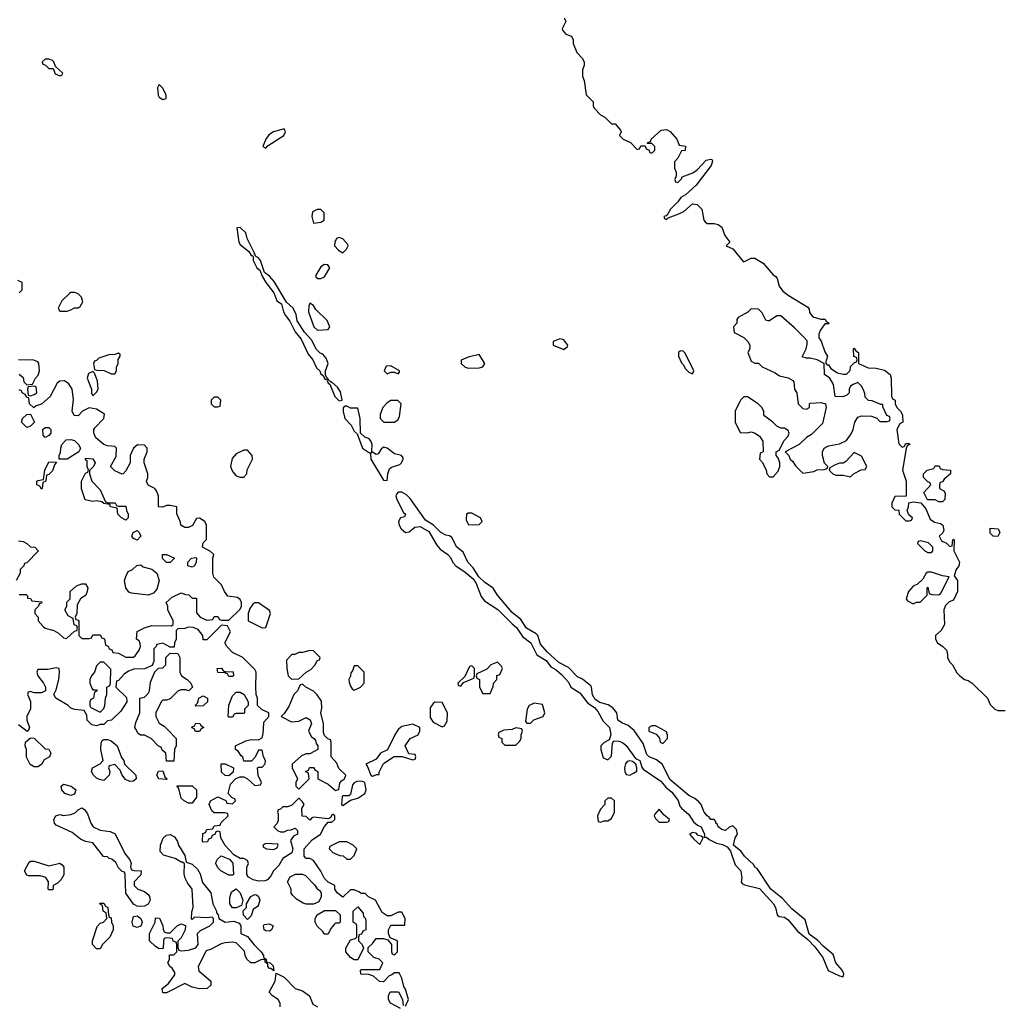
# Model space of a CAD drawing. Header units: inches. Extents: x 2792272 to 2951639, y 860504 to 1033803.
# Tile 36 of 209: x 2801912 to 2807261, y 1018504 to 1023860. Entities that reach past the tile are written whole.
import ezdxf

# ---------------------------------------------------------------- set-up
doc = ezdxf.new("R2010")
doc.units = ezdxf.units.IN
doc.header["$MEASUREMENT"] = 0
doc.layers.add('C8001', color=7, linetype='Continuous')
doc.layers.add('C8002', color=7, linetype='Continuous')

msp = doc.modelspace()

# ---------------------------------------------------------------- linework, layer by layer
at = {"layer": 'C8001', "color": 4, "elevation": 16}
for points in [[(2801962.4, 1020000), (2801962, 1019998), (2801952, 1019988), (2801936.5, 1020000)], [(2802713.3, 1020000), (2802762, 1019950), (2802762, 1019910), (2802754, 1019890), (2802750, 1019826), (2802710, 1019826), (2802706, 1019870), (2802687.3, 1019887.3), (2802682, 1019902), (2802667.3, 1019907.3), (2802626, 1019950), (2802590, 1019968), (2802568, 1019968), (2802556.4, 1019976.4), (2802543.5, 1020000)], [(2802896.9, 1020000), (2802890, 1019988), (2802868.4, 1019988.4), (2802862.9, 1020000)], [(2804010, 1018494), (2804026, 1018530), (2804010, 1018586), (2804000.4, 1018600.4), (2803990, 1018646), (2803975.3, 1018675.3), (2803950, 1018675.3), (2803936, 1018664), (2803921, 1018659), (2803890, 1018626), (2803868.4, 1018628.4), (2803836.4, 1018656.4), (2803810, 1018666), (2803767.3, 1018667.3), (2803766, 1018690), (2803770, 1018694), (2803870, 1018694), (2803878, 1018710), (2803886, 1018730), (2803866, 1018750), (2803838, 1018758), (2803806, 1018790), (2803807.3, 1018812.7), (2803830, 1018834), (2803850, 1018862), (2803890, 1018862), (2803914, 1018854), (2803934, 1018830), (2803934, 1018790), (2803938, 1018778), (2803950, 1018774), (2803966, 1018790), (2803966, 1018850), (2803926, 1018866), (2803918, 1018890), (2803918, 1018910), (2803930, 1018934), (2804006, 1018934), (2804008, 1018970), (2803990, 1019006), (2803970, 1019006), (2803930, 1018986), (2803910, 1018986), (2803883.1, 1019003.1), (2803846, 1019070), (2803808.4, 1019088.4), (2803790, 1019106), (2803770, 1019106), (2803756.4, 1019116.4), (2803730, 1019126), (2803710, 1019126), (2803670, 1019086), (2803638, 1019110), (2803626, 1019130), (2803626, 1019150), (2803588.7, 1019168.7), (2803569, 1019189), (2803550, 1019228), (2803510, 1019286), (2803490, 1019298), (2803470, 1019298), (2803458, 1019310), (2803458, 1019350), (2803502, 1019398), (2803548, 1019430), (2803569.1, 1019470.9), (2803590, 1019494), (2803610, 1019494), (2803626, 1019510), (2803626, 1019530), (2803616.4, 1019536.4), (2803610, 1019534), (2803602, 1019518), (2803586.8, 1019513.2), (2803510, 1019522), (2803501, 1019519), (2803490, 1019506), (2803470, 1019526), (2803447.3, 1019527.3), (2803446, 1019570), (2803458, 1019590), (2803450, 1019606), (2803430, 1019626), (2803392.7, 1019587.3), (2803370, 1019578), (2803342, 1019578), (2803330, 1019566), (2803318, 1019562), (2803314, 1019550), (2803318, 1019538), (2803316.9, 1019503.1), (2803310, 1019486), (2803294, 1019470), (2803314, 1019450), (2803330, 1019442), (2803350, 1019442), (2803368.4, 1019451.6), (2803387.3, 1019452.7), (2803410, 1019462), (2803422, 1019450), (2803422, 1019430), (2803401, 1019419), (2803384.7, 1019395.3), (2803398, 1019350), (2803392.5, 1019327.5), (2803343.4, 1019296.6), (2803321.1, 1019258.9), (2803291.3, 1019230), (2803278, 1019202), (2803259.1, 1019180.9), (2803244.9, 1019175.1), (2803210, 1019173.6), (2803181.6, 1019181.6), (2803156.5, 1019196.5), (2803148, 1019210), (2803148, 1019250), (2803155.3, 1019270), (2803150, 1019286), (2803130, 1019298), (2803110, 1019298), (2803076.4, 1019316.4), (2803028.4, 1019368.4), (2803006, 1019410), (2803002, 1019442), (2802990, 1019446), (2802978, 1019442), (2802972.7, 1019427.3), (2802958, 1019422), (2802952.7, 1019407.3), (2802938, 1019402), (2802932.7, 1019387.3), (2802910, 1019386), (2802906, 1019390), (2802907.3, 1019432.7), (2802922, 1019438), (2802930, 1019454), (2802962, 1019458), (2802970, 1019474), (2803002, 1019478), (2803007.3, 1019492.7), (2803046, 1019530), (2803042, 1019542), (2803030, 1019546), (2802970, 1019546), (2802956.4, 1019556.4), (2802942, 1019590), (2802948.9, 1019611.1), (2802990, 1019632), (2803032.7, 1019612.7), (2803038, 1019598), (2803070, 1019594), (2803086, 1019610), (2803082, 1019622), (2803067.3, 1019627.3), (2803046, 1019650), (2803058, 1019702), (2803087.3, 1019732.7), (2803110, 1019742), (2803130, 1019742), (2803151.1, 1019731.1), (2803190, 1019694), (2803222, 1019698), (2803226, 1019710), (2803208.4, 1019748.4), (2803206, 1019790), (2803210, 1019794), (2803230, 1019794), (2803247.3, 1019812.7), (2803248, 1019830), (2803238, 1019850), (2803230, 1019886), (2803210, 1019886), (2803191.6, 1019848.4), (2803172.7, 1019827.3), (2803130, 1019826), (2803126, 1019850), (2803116.4, 1019856.4), (2803100.4, 1019880.4), (2803086, 1019890), (2803086, 1019910), (2803142, 1019938), (2803170, 1019944.7), (2803210, 1019942), (2803230, 1019954), (2803236.4, 1019976.4), (2803237.9, 1020000)], [(2803486, 1020000), (2803482, 1019990), (2803499.6, 1019959.6), (2803514, 1019950), (2803519.6, 1019939.6), (2803523.6, 1019923.6), (2803534, 1019910), (2803534, 1019890), (2803490, 1019866), (2803470, 1019866), (2803443.6, 1019856.4), (2803394, 1019810), (2803394, 1019790), (2803422, 1019730), (2803414, 1019710), (2803414, 1019690), (2803430, 1019674), (2803486, 1019730), (2803482, 1019762), (2803466, 1019770), (2803482, 1019778), (2803488.4, 1019791.6), (2803510, 1019792), (2803518, 1019778), (2803534, 1019770), (2803534, 1019730), (2803590, 1019702), (2803630, 1019667.3), (2803648, 1019672), (2803653.6, 1019706.4), (2803661.2, 1019718.8), (2803678, 1019730), (2803686, 1019750), (2803647.3, 1019787.3), (2803636.4, 1019816.4), (2803606, 1019850), (2803606, 1019930), (2803602, 1019942), (2803587.3, 1019947.3), (2803570, 1019966), (2803563.1, 1019983.1), (2803563.5, 1020000)], [(2803972.3, 1020000), (2803970, 1019998), (2803951.3, 1019970), (2803912, 1019888), (2803874, 1019870), (2803850, 1019838), (2803794, 1019810), (2803802, 1019802), (2803822, 1019750), (2803830, 1019744.7), (2803854, 1019754), (2803866, 1019754), (2803866, 1019766), (2803890, 1019814), (2803948, 1019852), (2803992, 1019852), (2804050, 1019834), (2804062, 1019838), (2804066, 1019850), (2804062, 1019862), (2804027.3, 1019867.3), (2804008.7, 1019910), (2804035.3, 1019950), (2804078, 1019970), (2804088.7, 1019990), (2804088.3, 1020000)], [(2804594, 1020000), (2804590, 1019998), (2804545.4, 1019994.6), (2804518, 1019982), (2804514, 1019970), (2804518, 1019958), (2804534, 1019950), (2804534, 1019930), (2804550, 1019914), (2804610, 1019914), (2804630, 1019934), (2804638, 1019950), (2804638, 1019970), (2804646, 1019990), (2804642.7, 1020000)], [(2805120.9, 1020000), (2805126, 1019970), (2805118, 1019942), (2805090, 1019928), (2805072, 1019910), (2805072, 1019890), (2805085.4, 1019845.4), (2805110, 1019834), (2805130, 1019854), (2805135.3, 1019924.7), (2805143.1, 1019936.9), (2805170, 1019936.3), (2805190, 1019928), (2805210, 1019912.7), (2805261.4, 1019841.4), (2805284.7, 1019830), (2805294.4, 1019794.4), (2805302.8, 1019782.8), (2805398.7, 1019718.7), (2805424.9, 1019684.9), (2805458.6, 1019658.6), (2805492.3, 1019612.3), (2805501.6, 1019581.6), (2805510.4, 1019570.4), (2805550, 1019537.3), (2805576.4, 1019496.4), (2805598.5, 1019478.5), (2805617.3, 1019470), (2805636, 1019430), (2805634, 1019414), (2805646, 1019414), (2805660.7, 1019400.7), (2805700.3, 1019380.3), (2805733.4, 1019373.4), (2805759.9, 1019359.9), (2805776.3, 1019336.3), (2805802, 1019262), (2805832.7, 1019230), (2805839.1, 1019190), (2805836, 1019170), (2805841.4, 1019161.4), (2805853.4, 1019153.4), (2805934.4, 1019134.4), (2806010.3, 1019050.3), (2806021.3, 1019030), (2806030.6, 1018990.6), (2806042.5, 1018982.5), (2806070, 1018977.3), (2806090, 1018964), (2806142, 1018902), (2806197.3, 1018857.3), (2806236.5, 1018816.5), (2806278.6, 1018758.6), (2806308.8, 1018688.8), (2806370, 1018658.8), (2806390, 1018654), (2806394, 1018670), (2806385.2, 1018690), (2806349.7, 1018729.7), (2806335.6, 1018775.6), (2806280.5, 1018820.5), (2806251.4, 1018851.4), (2806205.1, 1018885.1), (2806183.7, 1018963.7), (2806110, 1019024), (2806059.4, 1019079.4), (2805996, 1019130), (2805922, 1019242), (2805910, 1019249.2), (2805903.2, 1019263.2), (2805853.2, 1019310), (2805834.5, 1019334.5), (2805794, 1019370), (2805802, 1019410), (2805815.3, 1019430), (2805810, 1019455.3), (2805790, 1019475.3), (2805770, 1019468), (2805750, 1019449), (2805730, 1019455.3), (2805710, 1019469), (2805704.7, 1019484.7), (2805698, 1019490), (2805698, 1019498), (2805688.7, 1019508.7), (2805670, 1019509.2), (2805662, 1019522), (2805649.6, 1019529.6), (2805634, 1019550), (2805618, 1019590), (2805605.2, 1019605.2), (2805582.7, 1019622.7), (2805550, 1019639), (2805447.2, 1019727.2), (2805407.6, 1019807.6), (2805374.2, 1019834.2), (2805335.3, 1019850), (2805322, 1019862), (2805302.7, 1019922.7), (2805252.7, 1019992.7), (2805244.4, 1020000)], [(2805334, 1020000), (2805334, 1019990), (2805372.7, 1019972.7), (2805391.6, 1019951.6), (2805394, 1019930), (2805410, 1019922), (2805434, 1019950), (2805435.3, 1019970), (2805430, 1019986), (2805403.8, 1020000)], [(2803328, 1018490), (2803328, 1018510), (2803318, 1018530), (2803286, 1018550), (2803268.7, 1018570), (2803302, 1018630), (2803306, 1018674), (2803350, 1018651.3), (2803410.7, 1018590.7), (2803450, 1018578), (2803487.3, 1018550), (2803505.2, 1018505.2), (2803531.3, 1018490)], [(2803982, 1018482), (2803928, 1018510), (2803918, 1018530), (2803918, 1018550), (2803927.3, 1018572.7), (2803972.7, 1018572.7), (2803994, 1018530), (2803998, 1018498)]]:
    msp.add_lwpolyline(points, dxfattribs=at)
for points in [[(2801990, 1019795.3), (2801968.9, 1019808.9), (2801948.4, 1019848.4), (2801948.7, 1019890), (2801942, 1019910), (2801944, 1019930), (2801970, 1019954), (2801990, 1019951.3), (2802050, 1019894), (2802070, 1019892), (2802082, 1019870), (2802074, 1019850), (2802045.4, 1019834.6), (2802030, 1019808), (2802010, 1019795.3)], [(2802510, 1019716), (2802486.6, 1019726.6), (2802468.7, 1019750), (2802458, 1019778), (2802430, 1019808), (2802398, 1019802), (2802394, 1019790), (2802402, 1019770), (2802398, 1019750), (2802370, 1019722), (2802346, 1019726), (2802330, 1019734), (2802314, 1019750), (2802302, 1019770), (2802308.7, 1019790), (2802348.7, 1019811.3), (2802366, 1019830), (2802354, 1019890), (2802354.6, 1019925.4), (2802361.2, 1019938.8), (2802370, 1019944.7), (2802390, 1019944.7), (2802410, 1019938), (2802442, 1019910), (2802466, 1019846), (2802478, 1019830), (2802482, 1019810), (2802542.8, 1019750), (2802546, 1019730), (2802530, 1019717.2)], [(2803050, 1019746), (2803028.4, 1019748.4), (2803010, 1019766), (2803007.3, 1019812.7), (2803030, 1019812), (2803074, 1019790), (2803072.7, 1019767.3)], [(2805230, 1019829), (2805216, 1019824), (2805207.1, 1019812.9), (2805201, 1019790), (2805202, 1019770), (2805210, 1019754), (2805230, 1019751.3), (2805250, 1019761), (2805268.4, 1019771.6), (2805268.7, 1019790), (2805262, 1019810), (2805244.7, 1019824.7)], [(2802710, 1019726), (2802668, 1019730), (2802658, 1019750), (2802667.3, 1019772.7), (2802690, 1019774), (2802702, 1019742), (2802714, 1019730)], [(2802190, 1019639), (2802158, 1019650), (2802142, 1019670), (2802138, 1019690), (2802150, 1019702), (2802192, 1019690), (2802218, 1019670), (2802210, 1019648)], [(2802830, 1019598), (2802806, 1019610), (2802790, 1019626), (2802778, 1019678), (2802767.3, 1019692.7), (2802850, 1019692), (2802874, 1019670), (2802874, 1019630), (2802850, 1019598)], [(2803770, 1019717.2), (2803744.9, 1019715.1), (2803730, 1019708.7), (2803721.4, 1019698.6), (2803710, 1019646), (2803702, 1019638), (2803670, 1019638), (2803666.4, 1019633.6), (2803662, 1019590), (2803670, 1019584.7), (2803710, 1019614), (2803750, 1019624.7), (2803789, 1019651), (2803795.3, 1019670), (2803788, 1019710)], [(2805130, 1019626), (2805110, 1019626), (2805094, 1019610), (2805094, 1019590), (2805070, 1019566), (2805054, 1019530), (2805058, 1019498), (2805070, 1019494), (2805090, 1019502), (2805110, 1019502), (2805130, 1019514), (2805146, 1019550), (2805146, 1019610)], [(2802570, 1019035.3), (2802550, 1019038), (2802530, 1019048), (2802488.4, 1019108.4), (2802486, 1019210), (2802482, 1019222), (2802470, 1019226), (2802450, 1019246), (2802434.6, 1019274.6), (2802413.6, 1019293.6), (2802398, 1019298), (2802390, 1019306), (2802367.3, 1019307.3), (2802310, 1019382), (2802269.3, 1019389.3), (2802243.2, 1019403.2), (2802198, 1019438), (2802110, 1019478), (2802102, 1019490), (2802098, 1019510), (2802108, 1019530), (2802130, 1019536), (2802150, 1019531), (2802190, 1019536), (2802213.6, 1019546.4), (2802230, 1019562), (2802250, 1019572), (2802263.6, 1019563.6), (2802279.8, 1019539.8), (2802298, 1019490), (2802312, 1019470), (2802350, 1019451.3), (2802403.6, 1019443.6), (2802431.1, 1019431.1), (2802483.6, 1019323.6), (2802511.3, 1019290), (2802518, 1019270), (2802514, 1019254), (2802518, 1019238), (2802532.7, 1019232.7), (2802572, 1019230), (2802570.9, 1019209.1), (2802534, 1019170), (2802534, 1019150), (2802554, 1019130), (2802590, 1019118), (2802610, 1019102), (2802618, 1019090), (2802622, 1019070), (2802610, 1019048), (2802590, 1019038)], [(2805390, 1019566), (2805363.6, 1019536.4), (2805362, 1019530), (2805370, 1019514), (2805390, 1019494), (2805430, 1019494), (2805442, 1019498), (2805446, 1019510), (2805415.3, 1019535.3)], [(2803030, 1018951.3), (2803076, 1018956), (2803104.7, 1018944.7), (2803114, 1018930), (2803114, 1018890), (2803150, 1018872), (2803186.8, 1018826.8), (2803224.7, 1018790), (2803238, 1018770), (2803238, 1018758), (2803252, 1018750), (2803254, 1018734), (2803274, 1018730), (2803290, 1018714), (2803294, 1018686), (2803278, 1018698), (2803270, 1018698), (2803262, 1018710), (2803262, 1018722), (2803246, 1018734), (2803246, 1018746), (2803227.3, 1018747.3), (2803190, 1018729), (2803168, 1018730), (2803148, 1018750), (2803138, 1018770), (2803133.6, 1018793.6), (2803090, 1018838), (2803070, 1018842), (2803030, 1018839), (2803007.1, 1018832.9), (2802950, 1018802), (2802926, 1018794), (2802882, 1018710), (2802885.4, 1018685.4), (2802951, 1018630), (2802951, 1018609), (2802932, 1018590), (2802890, 1018588.7), (2802850, 1018598), (2802810, 1018618), (2802710, 1018566), (2802690, 1018566), (2802686, 1018590), (2802722, 1018618), (2802756.4, 1018663.6), (2802756.4, 1018676.4), (2802740.4, 1018700.4), (2802728, 1018710), (2802718, 1018730), (2802726, 1018750), (2802727.3, 1018772.7), (2802750, 1018774), (2802766, 1018790), (2802766, 1018830), (2802762, 1018842), (2802747.3, 1018847.3), (2802742, 1018862), (2802710, 1018866), (2802698, 1018862), (2802694, 1018850), (2802692.7, 1018807.3), (2802670, 1018806), (2802650, 1018818), (2802618, 1018850), (2802618, 1018890), (2802648, 1018950), (2802650, 1018974), (2802672.7, 1018972.7), (2802691.1, 1018931.1), (2802692, 1018912), (2802698, 1018898), (2802712.7, 1018892.7), (2802730, 1018892), (2802768, 1018930), (2802790, 1018942), (2802812.7, 1018932.7), (2802812, 1018910), (2802790, 1018866), (2802772.7, 1018847.3), (2802772.7, 1018812.7), (2802778, 1018798), (2802790, 1018794), (2802830, 1018798), (2802870, 1018812), (2802882, 1018830), (2802878, 1018890), (2802894.6, 1018905.4), (2802946, 1018930), (2802966, 1018950), (2802966, 1018970), (2802958, 1018978), (2802930, 1018974), (2802862, 1018978), (2802850, 1018966), (2802846, 1018970), (2802847.3, 1019007.3), (2802855.3, 1019030), (2802849.2, 1019130), (2802824.2, 1019164.2), (2802811.8, 1019190), (2802806.8, 1019213.2), (2802808, 1019268), (2802798, 1019278), (2802790, 1019278), (2802756.5, 1019296.5), (2802694.6, 1019314.6), (2802675.3, 1019335.3), (2802677.2, 1019370), (2802691.9, 1019408.1), (2802710, 1019424), (2802730, 1019427.3), (2802754.6, 1019414.6), (2802770.8, 1019390), (2802776, 1019370), (2802810, 1019314), (2802818, 1019278), (2802850, 1019266), (2802878.7, 1019238.7), (2802894.2, 1019214.2), (2802906.2, 1019166.2), (2802952, 1019110), (2802962, 1019050), (2802982, 1019010), (2802982, 1019002), (2802992, 1018990), (2802994, 1018970)], [(2805570, 1019438), (2805554, 1019430), (2805579.6, 1019399.6), (2805610, 1019374), (2805628, 1019410), (2805618, 1019418), (2805602, 1019422), (2805590, 1019435.3)], [(2803250, 1019378), (2803234, 1019370), (2803238, 1019358), (2803254, 1019350), (2803290, 1019346), (2803310, 1019354), (2803318, 1019370), (2803315.3, 1019375.3)], [(2803690, 1019388), (2803650, 1019388), (2803598, 1019362), (2803594, 1019350), (2803614, 1019330), (2803652.7, 1019312.7), (2803671.6, 1019311.6), (2803690, 1019294), (2803710, 1019294), (2803730, 1019314), (2803746, 1019350), (2803726, 1019370)], [(2803050, 1019206), (2803006, 1019230), (2802990, 1019246), (2802978, 1019270), (2802980.4, 1019279.6), (2802987.3, 1019292.7), (2803008.4, 1019311.6), (2803052.7, 1019292.7), (2803071.6, 1019271.6), (2803074, 1019210), (2803070, 1019206)], [(2802070, 1019258), (2802130, 1019272), (2802143.6, 1019263.6), (2802151.3, 1019250), (2802151.1, 1019208.9), (2802136.9, 1019183.1), (2802116.9, 1019163.1), (2802094, 1019150), (2802094, 1019130), (2802090, 1019126), (2802070, 1019126), (2802066, 1019130), (2802068, 1019170), (2802053.6, 1019193.6), (2802023.1, 1019203.1), (2801962, 1019202), (2801950, 1019206), (2801938, 1019230), (2801963.1, 1019276.9), (2801970, 1019282), (2801990, 1019282)], [(2803470, 1019048), (2803453.6, 1019053.6), (2803416.4, 1019076.4), (2803396.4, 1019096.4), (2803388.4, 1019108.4), (2803388, 1019130), (2803368, 1019170), (2803383.1, 1019196.9), (2803411.6, 1019211.6), (2803450, 1019212), (2803465.4, 1019205.4), (2803514.8, 1019154.8), (2803530, 1019132), (2803543.6, 1019123.6), (2803552, 1019110), (2803551.6, 1019088.4), (2803538, 1019062), (2803510, 1019048)], [(2803090, 1019029), (2803069.2, 1019029.2), (2803054, 1019050), (2803054.6, 1019085.4), (2803064, 1019116), (2803090, 1019132), (2803110.7, 1019110.7), (2803124.7, 1019070), (2803118, 1019042)], [(2803150, 1018966), (2803128.4, 1018988.4), (2803128, 1019012), (2803146, 1019030), (2803146, 1019050), (2803168.7, 1019090), (2803190, 1019101), (2803198.8, 1019098.8), (2803211, 1019091), (2803218, 1019070), (2803210, 1019046), (2803204.7, 1019035.3), (2803181, 1019019), (2803170, 1018986)], [(2802330, 1018806), (2802308.7, 1018830), (2802308.7, 1018850), (2802332.9, 1018927.1), (2802350, 1018944.7), (2802368.4, 1018951.6), (2802386, 1018970), (2802382, 1019002), (2802366, 1019010), (2802362, 1019042), (2802346, 1019050), (2802350, 1019054), (2802370, 1019054), (2802378, 1019038), (2802392, 1019030), (2802394, 1018990), (2802398, 1018978), (2802410, 1018974), (2802412, 1018950), (2802421, 1018930), (2802421, 1018910), (2802402.8, 1018870), (2802362, 1018830), (2802350, 1018806)], [(2803730, 1018746), (2803710, 1018758), (2803686, 1018790), (2803686, 1018810), (2803710, 1018854), (2803738, 1018862), (2803746, 1018870), (2803746, 1018930), (2803742, 1018942), (2803726, 1018950), (2803726, 1019010), (2803750, 1019034), (2803779.6, 1018999.6), (2803782, 1018982), (2803792, 1018970), (2803794, 1018950), (2803794, 1018910), (2803778, 1018902), (2803770, 1018886), (2803758, 1018882), (2803754, 1018870), (2803754, 1018850), (2803774, 1018830), (2803782, 1018810), (2803750, 1018746)], [(2802550, 1018922), (2802529.2, 1018929.2), (2802524, 1018950), (2802530, 1018982), (2802550, 1018984.7), (2802570.9, 1018970.9), (2802578, 1018950), (2802570, 1018928.7)], [(2803570, 1018886), (2803560.4, 1018900.4), (2803528.9, 1018928.9), (2803518, 1018950), (2803518, 1018970), (2803528.9, 1018991.1), (2803570, 1019014), (2803630, 1019014), (2803654, 1018990), (2803654, 1018950), (2803650, 1018946), (2803630, 1018946), (2803622, 1018938), (2803603.6, 1018916.4), (2803590, 1018886)], [(2803270, 1018902), (2803250, 1018904), (2803242, 1018910), (2803238, 1018930), (2803242, 1018938), (2803270, 1018942), (2803291, 1018931), (2803282, 1018910)]]:
    msp.add_lwpolyline(points, close=True, dxfattribs=at)
at = {"layer": 'C8002', "color": 4, "elevation": 16}
for points in [[(2804872, 1023870), (2804882, 1023850), (2804862, 1023810), (2804863.6, 1023803.6), (2804882, 1023782), (2804912, 1023770), (2804922, 1023750), (2804922, 1023730), (2804941, 1023681), (2804971.1, 1023651.1), (2804982, 1023630), (2804982, 1023610), (2804972.7, 1023587.3), (2804972.7, 1023552.7), (2804982, 1023530), (2804992, 1023452), (2805030, 1023414), (2805031.3, 1023390), (2805036.9, 1023376.9), (2805070, 1023342), (2805094, 1023330), (2805130, 1023294), (2805150, 1023294), (2805179.6, 1023259.6), (2805182, 1023250), (2805174, 1023230), (2805194, 1023210), (2805232.7, 1023192.7), (2805270, 1023154), (2805282, 1023158), (2805290, 1023174), (2805314, 1023174), (2805318, 1023158), (2805332.7, 1023152.7), (2805338, 1023138), (2805350, 1023134), (2805366, 1023150), (2805366, 1023170), (2805350, 1023186), (2805326, 1023186), (2805327.3, 1023192.7), (2805342, 1023198), (2805346, 1023210), (2805400.4, 1023259.6), (2805430, 1023262), (2805450, 1023252), (2805484.7, 1023210), (2805498, 1023178), (2805532, 1023172), (2805530, 1023148), (2805510, 1023146), (2805490, 1023106), (2805472.7, 1023087.3), (2805472.7, 1023052.7), (2805482, 1023030), (2805482, 1023010), (2805474, 1022990), (2805478, 1022978), (2805490, 1022974), (2805510, 1022994), (2805514.6, 1023005.4), (2805573, 1023027), (2805596.1, 1023043.9), (2805644.9, 1023095.1), (2805670, 1023100.7), (2805677.1, 1023097.1), (2805679.1, 1023090), (2805672.5, 1023067.5), (2805590, 1022959.3), (2805532.8, 1022907.2), (2805506.6, 1022893.4), (2805490.4, 1022869.6), (2805450.8, 1022830), (2805436.9, 1022803.1), (2805426.8, 1022793.2), (2805414, 1022790), (2805418, 1022778), (2805430, 1022774), (2805438, 1022782), (2805496.5, 1022803.5), (2805522.7, 1022817.3), (2805570, 1022858), (2805595.3, 1022855.3), (2805622, 1022830), (2805632, 1022770), (2805639.6, 1022759.6), (2805650, 1022752), (2805688.4, 1022751.6), (2805710, 1022746), (2805730.7, 1022730.7), (2805746.4, 1022686.4), (2805774, 1022650), (2805754, 1022630), (2805790, 1022614), (2805845.4, 1022545.4), (2805850, 1022542), (2805890, 1022562), (2805910, 1022562), (2805955.3, 1022535.3), (2806010, 1022472), (2806023.6, 1022463.6), (2806031.3, 1022451.3), (2806041, 1022410), (2806062.5, 1022382.5), (2806090, 1022361), (2806196.9, 1022296.9), (2806204.7, 1022284.7), (2806207.1, 1022267.1), (2806224, 1022244), (2806268.4, 1022231.6), (2806291.1, 1022231.1), (2806298, 1022218), (2806314, 1022210), (2806310, 1022206), (2806290, 1022206), (2806264.7, 1022170), (2806258, 1022150), (2806258, 1022130), (2806271, 1022111), (2806290, 1022054), (2806304.7, 1022030), (2806294, 1021994), (2806302, 1021982), (2806310, 1021982), (2806323.5, 1021963.5), (2806359.8, 1021939.8), (2806390, 1021931.3), (2806408, 1021932), (2806428, 1021952), (2806430, 1021974), (2806450, 1021994), (2806462, 1021998), (2806466, 1022010), (2806462, 1022022), (2806448.4, 1022028.4), (2806446, 1022070), (2806450, 1022074), (2806458, 1022058), (2806474, 1022050), (2806474, 1021990), (2806525.4, 1021965.4), (2806570, 1021964.7), (2806613.7, 1021953.7), (2806644.7, 1021930), (2806651, 1021910), (2806652.7, 1021812.7), (2806658, 1021798), (2806672, 1021790), (2806672, 1021770), (2806682, 1021750), (2806702, 1021730), (2806712, 1021710), (2806714, 1021670), (2806698, 1021662), (2806682, 1021630), (2806692.7, 1021552.7), (2806710, 1021534), (2806722, 1021538), (2806730, 1021554), (2806750, 1021554), (2806752, 1021550), (2806738, 1021542), (2806732.7, 1021527.3), (2806712, 1021410), (2806732, 1021350), (2806732, 1021268), (2806670, 1021266), (2806654, 1021230), (2806654, 1021210), (2806670, 1021194), (2806692.7, 1021192.7), (2806694, 1021170), (2806730, 1021134), (2806750, 1021134), (2806762, 1021138), (2806766, 1021150), (2806747.3, 1021167.3), (2806738, 1021190), (2806746, 1021210), (2806747.3, 1021232.7), (2806770, 1021238), (2806811.6, 1021231.6), (2806838.8, 1021198.8), (2806863.5, 1021143.5), (2806886.8, 1021126.8), (2806918.8, 1021118.8), (2806932, 1021110), (2806936.9, 1021083.1), (2806931.3, 1021068.7), (2806912, 1021050), (2806925.4, 1021025.4), (2806952, 1021012), (2806970, 1020994), (2806982, 1020998), (2806986, 1021030), (2806990, 1021034), (2806994, 1021030), (2806992, 1020970), (2807022, 1020910), (2807018, 1020890), (2807004.7, 1020870), (2806994, 1020834), (2807011.3, 1020808.7), (2807011.3, 1020750), (2806990, 1020702), (2806966, 1020694), (2806946.8, 1020673.2), (2806938, 1020650), (2806940.7, 1020570), (2806922, 1020538), (2806892, 1020510), (2806892, 1020490), (2806902, 1020470), (2806931.1, 1020451.1), (2806951.3, 1020430), (2806958, 1020410), (2806958, 1020390), (2806967.3, 1020367.3), (2806984.7, 1020350), (2807007.5, 1020307.5), (2807024.7, 1020290), (2807050, 1020271), (2807070, 1020264.7), (2807091.3, 1020250), (2807174, 1020170), (2807190, 1020134), (2807214, 1020110), (2807230, 1020102), (2807270, 1020102)], [(2801910, 1022374), (2801926, 1022390), (2801926, 1022430), (2801902, 1022442)], [(2801910, 1021932), (2801930, 1021914), (2801934, 1021890), (2801950, 1021874), (2801982, 1021878), (2801998, 1021910), (2802013.2, 1021926.8), (2802019, 1021950), (2802015.3, 1021990), (2802010, 1021998), (2801988.4, 1022008.4), (2801906, 1022010)], [(2801910, 1020734), (2801947.3, 1020732.7), (2801954, 1020726), (2801954, 1020714), (2801971.6, 1020711.6), (2801978, 1020698), (2802032.7, 1020692.7), (2802030, 1020686), (2802018, 1020682), (2802014, 1020670), (2801994, 1020650), (2801994, 1020630), (2802012, 1020610), (2802012, 1020590), (2802039.8, 1020559.8), (2802050.9, 1020550.9), (2802097.5, 1020537.5), (2802123, 1020523), (2802150, 1020498), (2802166, 1020494), (2802210, 1020534), (2802222, 1020538), (2802226, 1020550), (2802222, 1020562), (2802208.4, 1020568.4), (2802202, 1020602), (2802176.4, 1020616.4), (2802158, 1020650), (2802168, 1020670), (2802168.4, 1020691.6), (2802186, 1020710), (2802186, 1020750), (2802220.2, 1020779.8), (2802250, 1020792), (2802270, 1020792), (2802282, 1020770), (2802278, 1020750), (2802271.3, 1020730), (2802242, 1020710), (2802223.6, 1020676.4), (2802222, 1020630), (2802214, 1020610), (2802218, 1020598), (2802230, 1020594), (2802232.7, 1020587.3), (2802234, 1020510), (2802250, 1020494), (2802290, 1020494), (2802302, 1020498), (2802310, 1020514), (2802350, 1020514), (2802358, 1020498), (2802372.7, 1020492.7), (2802378, 1020458), (2802392.7, 1020452.7), (2802398, 1020438), (2802412.7, 1020432.7), (2802418, 1020418), (2802450, 1020414), (2802490, 1020392), (2802530, 1020392), (2802540.4, 1020399.6), (2802562, 1020430), (2802568, 1020450), (2802567.3, 1020467.3), (2802562, 1020482), (2802548, 1020490), (2802550, 1020532), (2802590, 1020552), (2802630, 1020564.7), (2802738, 1020562), (2802746, 1020570), (2802746, 1020590), (2802718, 1020650), (2802718, 1020670), (2802708, 1020690), (2802740.4, 1020719.6), (2802790, 1020742), (2802812.7, 1020732.7), (2802831.6, 1020731.6), (2802850, 1020714), (2802872.7, 1020712.7), (2802872.7, 1020632.7), (2802894, 1020610), (2802930, 1020594), (2802962, 1020598), (2802970, 1020614), (2802990, 1020614), (2802998, 1020598), (2803010, 1020594), (2803050, 1020594), (2803110, 1020654), (2803118, 1020670), (2803118, 1020690), (2803110, 1020706), (2803096.4, 1020716.4), (2803044, 1020724), (2803026, 1020750), (2803010, 1020786), (2802968.4, 1020828.4), (2802962, 1020850), (2802962, 1020930), (2802968, 1020950), (2802950, 1020968), (2802906, 1020990), (2802910, 1021014), (2802927.3, 1021032.7), (2802928, 1021110), (2802918, 1021130), (2802890, 1021148), (2802872.7, 1021147.3), (2802851.1, 1021108.9), (2802830, 1021098), (2802810, 1021098), (2802788, 1021110), (2802787.3, 1021127.3), (2802767.3, 1021172.7), (2802766, 1021210), (2802730, 1021218), (2802710, 1021218), (2802690, 1021208), (2802666, 1021210), (2802666, 1021270), (2802656.4, 1021296.4), (2802646, 1021310), (2802610, 1021328), (2802602, 1021350), (2802608.7, 1021370), (2802608.7, 1021390), (2802588, 1021450), (2802588, 1021470), (2802606, 1021510), (2802606, 1021530), (2802590, 1021546), (2802552.7, 1021547.3), (2802531.6, 1021528.4), (2802512, 1021490), (2802512, 1021450), (2802490, 1021406), (2802474, 1021390), (2802468.4, 1021388.4), (2802430, 1021406), (2802406, 1021430), (2802436.4, 1021483.6), (2802438, 1021530), (2802430, 1021538), (2802390, 1021542), (2802369.1, 1021549.1), (2802325.6, 1021585.6), (2802315.3, 1021610), (2802315.3, 1021630), (2802320.2, 1021639.8), (2802368.7, 1021690), (2802373.6, 1021713.6), (2802330, 1021742), (2802290, 1021748), (2802254, 1021730), (2802230, 1021706), (2802207.3, 1021707.3), (2802198, 1021730), (2802205.2, 1021794.8), (2802197, 1021850), (2802179.7, 1021879.7), (2802155.5, 1021895.5), (2802130, 1021894), (2802116.3, 1021883.7), (2802078, 1021810), (2802030, 1021769), (2802001, 1021759), (2801988, 1021748), (2801966, 1021770), (2801962, 1021802), (2801950, 1021806), (2801942, 1021822), (2801926, 1021830), (2801922, 1021842), (2801910, 1021846)], [(2805244.4, 1020000), (2805220.9, 1020020.9), (2805190, 1020033.2), (2805164, 1020050), (2805159, 1020090), (2805137.5, 1020117.5), (2805112.5, 1020132.5), (2805066, 1020146), (2805042, 1020162), (2805026.8, 1020186.8), (2805022, 1020230), (2805017.2, 1020237.2), (2804973.2, 1020273.2), (2804944.8, 1020284.8), (2804895.6, 1020335.6), (2804843.3, 1020363.3), (2804780.5, 1020420.5), (2804743.6, 1020463.6), (2804729.3, 1020510), (2804720.1, 1020520.1), (2804668.7, 1020550), (2804637.2, 1020597.2), (2804590, 1020636), (2804509.6, 1020729.6), (2804487.2, 1020767.2), (2804440.1, 1020800.1), (2804409.2, 1020829.2), (2804378, 1020878), (2804349.3, 1020910), (2804322.7, 1020962.7), (2804289.2, 1020990), (2804262.5, 1021042.5), (2804250, 1021053.2), (2804230, 1021056), (2804202, 1021070), (2804162, 1021110), (2804118, 1021138), (2804035.6, 1021255.6), (2804014.9, 1021274.9), (2803990, 1021289.4), (2803970, 1021289.2), (2803960.4, 1021279.6), (2803958, 1021270), (2803962.6, 1021250), (2803999.8, 1021179.8), (2804010.6, 1021170), (2804003.6, 1021156.4), (2803982, 1021150), (2803971.3, 1021130), (2803974.8, 1021110), (2803986, 1021090), (2804010, 1021070.8), (2804030, 1021074.8), (2804060.1, 1021099.9), (2804090, 1021103.8), (2804136.1, 1021076.1), (2804180.9, 1021000.9), (2804199.3, 1020979.3), (2804240.5, 1020950), (2804254.6, 1020934.6), (2804267.1, 1020907.1), (2804283, 1020890), (2804335.1, 1020855.1), (2804378.3, 1020818.3), (2804393.7, 1020793.7), (2804422, 1020722), (2804439.1, 1020699.1), (2804512, 1020652), (2804590, 1020573), (2804614.2, 1020554.2), (2804645.5, 1020505.5), (2804690.7, 1020470), (2804724.9, 1020404.9), (2804774.6, 1020374.6), (2804800.4, 1020340.4), (2804830, 1020322.8), (2804857.7, 1020297.7), (2804896.5, 1020256.5), (2804908.4, 1020228.4), (2804957.6, 1020197.6), (2805001.7, 1020141.7), (2805038.4, 1020118.4), (2805056.5, 1020096.5), (2805084.8, 1020044.8), (2805119.1, 1020010), (2805120.9, 1020000)], [(2801905.4, 1021025.4), (2801930, 1021022), (2801950.9, 1021010.9), (2801970, 1020992), (2801994, 1020990), (2802011.6, 1020971.6), (2802011.6, 1020968.4), (2801950, 1020906), (2801938, 1020902), (2801934, 1020890), (2801914, 1020870), (2801914, 1020850), (2801892, 1020810)], [(2803237.9, 1020000), (2803240.4, 1020039.6), (2803266, 1020070), (2803266, 1020090), (2803230, 1020106), (2803206, 1020130), (2803206, 1020170), (2803198, 1020190), (2803195.3, 1020230), (2803198, 1020310), (2803190, 1020326), (2803126, 1020390), (2803070, 1020418), (2803038, 1020450), (2803028, 1020470), (2803058, 1020530), (2803042, 1020562), (2803010, 1020566), (2802930, 1020486), (2802910, 1020486), (2802908, 1020510), (2802882, 1020542), (2802870, 1020548.7), (2802854.6, 1020554.6), (2802830, 1020555.3), (2802810, 1020548), (2802772.7, 1020547.3), (2802762, 1020538), (2802762, 1020490), (2802754, 1020470), (2802752.7, 1020447.3), (2802730, 1020446), (2802690, 1020468), (2802658, 1020462), (2802654, 1020450), (2802642, 1020438), (2802642, 1020370), (2802632.7, 1020347.3), (2802590, 1020328), (2802532.7, 1020327.3), (2802503.6, 1020316.4), (2802479.6, 1020300.4), (2802450, 1020266), (2802438, 1020262), (2802434, 1020230), (2802492.7, 1020172.7), (2802494, 1020150), (2802462, 1020098), (2802411.1, 1020048.9), (2802390, 1020046), (2802370, 1020026), (2802350, 1020026), (2802330, 1020018), (2802304.7, 1020024.7), (2802278, 1020050), (2802276.4, 1020076.4), (2802262, 1020102), (2802212.7, 1020107.3), (2802190, 1020115.3), (2802175.3, 1020130), (2802108, 1020170), (2802098, 1020190), (2802110, 1020214), (2802124, 1020270), (2802128.7, 1020310), (2802126, 1020330), (2802110, 1020334), (2802064.7, 1020324.7), (2802010, 1020326), (2802004.7, 1020310), (2802011.3, 1020290), (2802042, 1020250), (2802052, 1020230), (2802052, 1020210), (2802030, 1020198), (2801990, 1020198), (2801970, 1020206), (2801958, 1020202), (2801954, 1020190), (2801971.3, 1020151.3), (2801971.1, 1020111.1), (2801951.1, 1020068.9), (2801951, 1020050), (2801964.7, 1020010), (2801962.4, 1020000)], [(2802543.5, 1020000), (2802538, 1020010), (2802543.1, 1020036.9), (2802566, 1020090), (2802566, 1020170), (2802590, 1020174), (2802610, 1020194), (2802618, 1020210), (2802623.1, 1020256.9), (2802647.3, 1020312.7), (2802667.3, 1020332.7), (2802690, 1020334), (2802706, 1020350), (2802706, 1020390), (2802730, 1020414), (2802771.6, 1020411.6), (2802782, 1020390), (2802782, 1020310), (2802792, 1020290), (2802822, 1020270), (2802842, 1020250), (2802852, 1020230), (2802831.6, 1020208.4), (2802815.3, 1020215.3), (2802790, 1020215.3), (2802774, 1020210), (2802730, 1020166), (2802710, 1020158), (2802690, 1020158), (2802682, 1020150), (2802652, 1020090), (2802652, 1020070), (2802670, 1020034), (2802696.9, 1020016.9), (2802713.3, 1020000)], [(2803563.5, 1020000), (2803564, 1020030), (2803548.7, 1020090), (2803554.6, 1020114.6), (2803552.9, 1020152.9), (2803530, 1020188), (2803510, 1020208), (2803468.4, 1020228.4), (2803450, 1020246), (2803438, 1020242), (2803422, 1020210), (2803402, 1020190), (2803375.3, 1020124.7), (2803350, 1020086), (2803334, 1020070), (2803390, 1020041), (2803430, 1020044.7), (2803470, 1020064.7), (2803491.1, 1020051.1), (2803498, 1020030), (2803486, 1020000)], [(2801936.5, 1020000), (2801904.7, 1020024.7)], [(2802862.9, 1020000), (2802862, 1020002), (2802848.4, 1020008.4), (2802850, 1020014), (2802862, 1020018), (2802870, 1020034), (2802891.6, 1020031.6), (2802898, 1020018), (2802914, 1020010), (2802898, 1020002), (2802896.9, 1020000)], [(2804088.3, 1020000), (2804088, 1020010), (2804050, 1020028.7), (2803990, 1020015.3), (2803972.3, 1020000)], [(2804642.7, 1020000), (2804642, 1020002), (2804610, 1020008), (2804594, 1020000)], [(2805403.8, 1020000), (2805370, 1020018), (2805350, 1020018), (2805334, 1020010), (2805334, 1020000)]]:
    msp.add_lwpolyline(points, dxfattribs=at)
for points in [[(2802070, 1023646), (2802050, 1023646), (2802034, 1023630), (2802038, 1023618), (2802052.7, 1023612.7), (2802070, 1023594), (2802094, 1023594), (2802105.4, 1023565.4), (2802130, 1023554), (2802142, 1023558), (2802146, 1023570), (2802106, 1023606), (2802098, 1023630), (2802090, 1023638)], [(2802670, 1023508), (2802661, 1023490), (2802664.9, 1023450), (2802670, 1023438), (2802690, 1023426), (2802708, 1023432), (2802708.7, 1023450), (2802690, 1023488)], [(2803350, 1023266), (2803292, 1023250), (2803266.4, 1023233.6), (2803251, 1023210), (2803234, 1023170), (2803250, 1023162), (2803264, 1023176), (2803348, 1023230), (2803358, 1023250)], [(2803550, 1022828), (2803530, 1022828), (2803504.7, 1022815.3), (2803501, 1022790), (2803510, 1022754), (2803550, 1022758), (2803568, 1022770), (2803568, 1022810)], [(2803110, 1022729), (2803092.7, 1022727.3), (2803104, 1022650), (2803110, 1022638), (2803158.5, 1022598.5), (2803170, 1022578), (2803178, 1022578), (2803182, 1022570), (2803181, 1022550), (2803201, 1022510), (2803217.3, 1022497.3), (2803230, 1022464.7), (2803250, 1022431.3), (2803293.7, 1022373.7), (2803310, 1022331.3), (2803334.8, 1022314.8), (2803347, 1022270), (2803357.6, 1022250), (2803380.4, 1022220.4), (2803410, 1022162.8), (2803442.8, 1022122.8), (2803479.9, 1022039.9), (2803506.8, 1022010), (2803525.8, 1021965.8), (2803544.7, 1021950), (2803550, 1021934), (2803563.6, 1021923.6), (2803570, 1021906), (2803576.4, 1021903.6), (2803586, 1021910), (2803578, 1021918), (2803575.3, 1021930), (2803575.3, 1021950), (2803588.7, 1021990), (2803578, 1022018), (2803560.4, 1022040.4), (2803546, 1022046), (2803526, 1022066), (2803499.3, 1022119.3), (2803460.1, 1022160.1), (2803421.5, 1022221.5), (2803415.5, 1022255.5), (2803399.3, 1022290), (2803363.2, 1022323.2), (2803295.9, 1022435.9), (2803270, 1022464), (2803244, 1022484), (2803221.2, 1022550), (2803210, 1022564), (2803193.6, 1022573.6), (2803190, 1022586), (2803186, 1022586), (2803188, 1022590), (2803149.4, 1022669.4), (2803140.9, 1022700.9)], [(2803650, 1022675.3), (2803634, 1022670), (2803626, 1022650), (2803624.7, 1022630), (2803645.4, 1022605.4), (2803670, 1022592), (2803688.9, 1022611.1), (2803698, 1022630), (2803696.4, 1022636.4), (2803670, 1022668.7)], [(2803570, 1022528), (2803550, 1022515.3), (2803522, 1022470), (2803522, 1022462), (2803532.7, 1022452.7), (2803550, 1022452), (2803570, 1022462), (2803598, 1022510), (2803587.3, 1022527.3)], [(2802210, 1022375.3), (2802190, 1022375.3), (2802182, 1022370), (2802142, 1022330), (2802122, 1022290), (2802130, 1022274), (2802170, 1022274), (2802190, 1022282), (2802210, 1022292), (2802230, 1022292), (2802240.4, 1022299.6), (2802254.6, 1022325.4), (2802248, 1022350), (2802230, 1022368)], [(2803490, 1022318), (2803483.6, 1022303.6), (2803482, 1022270), (2803512, 1022190), (2803531.6, 1022171.6), (2803590, 1022174), (2803598, 1022190), (2803583.1, 1022223.1), (2803523.1, 1022283.1), (2803510, 1022306)], [(2805890, 1022288), (2805871, 1022269), (2805819.6, 1022240.4), (2805812, 1022230), (2805811.6, 1022208.4), (2805794, 1022190), (2805798, 1022158), (2805850, 1022132), (2805872, 1022110), (2805882, 1022090), (2805882, 1022070), (2805872, 1022050), (2805890, 1022002), (2805910, 1021992), (2805930, 1021992), (2805950, 1021972), (2806019.6, 1021939.6), (2806043.6, 1021923.6), (2806091.1, 1021911.1), (2806116.9, 1021896.9), (2806122, 1021890), (2806124.7, 1021850), (2806138, 1021830), (2806144.7, 1021770), (2806170, 1021744.7), (2806190, 1021742), (2806206, 1021750), (2806206, 1021770), (2806210, 1021774), (2806270, 1021778), (2806294, 1021770), (2806298, 1021750), (2806277.3, 1021662.7), (2806216.9, 1021603.1), (2806190, 1021588), (2806151.1, 1021548.9), (2806074, 1021510), (2806092, 1021492), (2806102, 1021470), (2806116.9, 1021456.9), (2806130, 1021434), (2806170, 1021394), (2806230, 1021402), (2806248.9, 1021411.1), (2806287.3, 1021412.7), (2806302, 1021418), (2806306, 1021430), (2806288.4, 1021448.4), (2806278, 1021490), (2806278, 1021510), (2806286, 1021530), (2806310, 1021542), (2806370, 1021552), (2806408.4, 1021571.6), (2806433.2, 1021606.8), (2806444, 1021630), (2806453.2, 1021670), (2806470, 1021698), (2806490, 1021704.7), (2806543.6, 1021703.6), (2806572.7, 1021692.7), (2806590, 1021674), (2806630, 1021674), (2806642, 1021678), (2806646, 1021690), (2806642, 1021702), (2806627.3, 1021707.3), (2806606, 1021754), (2806606, 1021766), (2806594, 1021766), (2806547.3, 1021787.3), (2806528.4, 1021788.4), (2806510, 1021806), (2806507.3, 1021827.3), (2806498, 1021850), (2806490, 1021866), (2806470, 1021886), (2806443.6, 1021876.4), (2806430, 1021866), (2806422, 1021850), (2806422, 1021830), (2806410, 1021818), (2806388.4, 1021808.4), (2806346, 1021810), (2806336.4, 1021876.4), (2806318, 1021910), (2806288, 1021930), (2806286, 1021990), (2806249.1, 1022009.1), (2806210, 1022019), (2806190, 1022018), (2806166, 1022026), (2806188.7, 1022070), (2806194.6, 1022094.6), (2806193.6, 1022113.6), (2806174.6, 1022134.6), (2806124.7, 1022184.7), (2806050, 1022249), (2806030, 1022248.7), (2805990, 1022222), (2805982, 1022222), (2805970, 1022226), (2805950, 1022266), (2805930, 1022286)], [(2804850, 1022124), (2804812, 1022110), (2804812, 1022090), (2804870, 1022066), (2804890, 1022082), (2804893.2, 1022090), (2804870, 1022119)], [(2802450, 1022046), (2802430, 1022038), (2802396.4, 1022036.4), (2802370, 1022028.7), (2802342, 1022018), (2802330, 1022006), (2802318, 1022002), (2802314, 1021990), (2802318, 1021958), (2802332.7, 1021952.7), (2802371.1, 1021951.1), (2802410, 1021934), (2802430, 1021934), (2802438, 1021950), (2802438, 1021970), (2802448, 1021990), (2802448, 1022012), (2802458, 1022030), (2802458, 1022038)], [(2804410, 1022038), (2804350, 1022024), (2804312.7, 1022007.3), (2804312, 1021990), (2804334, 1021970), (2804350, 1021964.7), (2804410, 1021966), (2804430, 1021972), (2804442, 1021990)], [(2805518, 1022058), (2805503.6, 1022056.4), (2805494, 1022050), (2805494, 1022030), (2805510, 1021994), (2805522, 1021982), (2805530, 1021962), (2805550, 1021942), (2805570, 1021934), (2805578, 1021950), (2805530, 1022046)], [(2802310, 1021946), (2802285.4, 1021934.6), (2802278, 1021910), (2802302, 1021850), (2802302, 1021830), (2802310, 1021814), (2802330, 1021834), (2802338, 1021850), (2802334.6, 1021894.6), (2802318, 1021938)], [(2803930, 1021978), (2803904.7, 1021975.3), (2803894, 1021950), (2803910, 1021934), (2803930, 1021942), (2803950, 1021942), (2803970, 1021934), (2803978, 1021942), (2803978, 1021950)], [(2803590, 1021906), (2803583.6, 1021896.4), (2803590, 1021882), (2803598, 1021878), (2803624.9, 1021810), (2803650, 1021786), (2803666, 1021790), (2803656.5, 1021836.5), (2803640.2, 1021860.2), (2803610, 1021888), (2803606, 1021886), (2803606, 1021890), (2803595.3, 1021895.3)], [(2801990, 1021866), (2801958, 1021862), (2801954, 1021850), (2801958, 1021818), (2801970, 1021814), (2801990, 1021822), (2802006, 1021830), (2802002, 1021862)], [(2802990, 1021806), (2802970, 1021806), (2802954, 1021790), (2802954, 1021770), (2802970, 1021754), (2802990, 1021754), (2803002, 1021758), (2803006, 1021790)], [(2803930, 1021788.7), (2803910, 1021775.3), (2803886, 1021750), (2803871.6, 1021711.6), (2803872, 1021690), (2803891.3, 1021671.3), (2803950, 1021671), (2803970, 1021684.7), (2803978, 1021702), (2803986, 1021770), (2803968, 1021788)], [(2805870, 1021808), (2805850, 1021808), (2805832, 1021790), (2805802, 1021730), (2805802, 1021670), (2805830, 1021614), (2805870, 1021612), (2805890, 1021618), (2805910.9, 1021610.9), (2805934.8, 1021594.8), (2805952.7, 1021567.3), (2805954, 1021510), (2805938, 1021502), (2805934, 1021470), (2805951.6, 1021451.6), (2805972, 1021410), (2805974, 1021390), (2805990, 1021374), (2806010, 1021374), (2806036.4, 1021403.6), (2806046, 1021430), (2806046, 1021450), (2806036.4, 1021476.4), (2806026, 1021490), (2806026, 1021510), (2806042, 1021518), (2806068.4, 1021571.6), (2806090, 1021594), (2806095.3, 1021610), (2806090, 1021626), (2806070, 1021638), (2806050, 1021638), (2806028.9, 1021648.9), (2806008, 1021670), (2805963.1, 1021703.1), (2805958, 1021710), (2805958, 1021730), (2805948, 1021750), (2805928, 1021770)], [(2801950, 1021642), (2801922, 1021670), (2801928, 1021690), (2801950, 1021712), (2801970, 1021714), (2801992, 1021670), (2801970, 1021648)], [(2803690, 1021758), (2803682, 1021758), (2803671.1, 1021748.9), (2803670.7, 1021729.3), (2803679.3, 1021690), (2803714.9, 1021654.9), (2803730, 1021621), (2803747.1, 1021607.1), (2803776, 1021530), (2803819.8, 1021499.8), (2803820.7, 1021470), (2803890, 1021356), (2803910, 1021354), (2803913.2, 1021390), (2803922.7, 1021417.3), (2803933.6, 1021426.4), (2803979.3, 1021440.7), (2803988.7, 1021450), (2803998, 1021470), (2803996.4, 1021476.4), (2803988.7, 1021488.7), (2803950, 1021499), (2803910, 1021528.7), (2803890, 1021535.3), (2803876.9, 1021523.1), (2803862, 1021498), (2803850, 1021495.3), (2803830, 1021508), (2803822, 1021502), (2803827.3, 1021512.7), (2803828.7, 1021550), (2803822, 1021570), (2803810, 1021582), (2803789.1, 1021589.1), (2803766, 1021610), (2803764, 1021690), (2803750, 1021746), (2803710, 1021746)], [(2802050, 1021588), (2802040.4, 1021600.4), (2802038, 1021630), (2802050, 1021642), (2802070, 1021642), (2802082, 1021630), (2802082, 1021610), (2802070, 1021598)], [(2802170, 1021469), (2802126, 1021470), (2802126, 1021490), (2802134.6, 1021505.4), (2802135.3, 1021530), (2802142, 1021550), (2802165.2, 1021574.8), (2802190, 1021576), (2802210.8, 1021570.8), (2802232, 1021550), (2802242, 1021530), (2802239.6, 1021520.4), (2802234, 1021510)], [(2803150, 1021518), (2803130, 1021518), (2803090, 1021498), (2803067.1, 1021472.9), (2803058, 1021430), (2803070, 1021402), (2803090, 1021378), (2803110, 1021371.3), (2803130, 1021372), (2803148, 1021390), (2803148.9, 1021411.1), (2803178, 1021470), (2803175.3, 1021490)], [(2806450, 1021506), (2806403.6, 1021456.4), (2806390, 1021448), (2806370, 1021448), (2806343.6, 1021436.4), (2806318, 1021422), (2806314, 1021410), (2806334, 1021390), (2806350, 1021382), (2806390, 1021382), (2806430, 1021374), (2806446, 1021390), (2806488.4, 1021411.6), (2806510, 1021414), (2806518, 1021430), (2806490, 1021486)], [(2802030, 1021306), (2802022, 1021322), (2802006, 1021330), (2802006, 1021350), (2802010, 1021354), (2802042, 1021358), (2802048, 1021410), (2802070, 1021454), (2802112.7, 1021452.7), (2802102, 1021438), (2802090, 1021406), (2802070, 1021386), (2802058, 1021382), (2802054, 1021350), (2802038, 1021342), (2802034, 1021310)], [(2802450, 1021214), (2802490, 1021214), (2802492, 1021190), (2802502, 1021170), (2802502, 1021150), (2802490, 1021138), (2802466, 1021150), (2802446, 1021170), (2802442, 1021202), (2802406, 1021210), (2802402, 1021222), (2802370, 1021228), (2802358, 1021238), (2802330, 1021242), (2802310, 1021239), (2802267.3, 1021247.3), (2802248.9, 1021308.9), (2802248.9, 1021348.9), (2802270, 1021394), (2802282, 1021398), (2802286, 1021410), (2802278, 1021430), (2802278, 1021458), (2802270, 1021466), (2802270, 1021474), (2802310, 1021472), (2802322, 1021450), (2802314, 1021430), (2802292, 1021408), (2802291.3, 1021390), (2802304.7, 1021350), (2802350, 1021302), (2802378, 1021238), (2802392.7, 1021232.7), (2802431.1, 1021231.1), (2802438, 1021218)], [(2806910, 1021238), (2806890, 1021248), (2806848.4, 1021248.4), (2806828.9, 1021288.9), (2806866, 1021330), (2806862, 1021342), (2806850, 1021346), (2806826, 1021370), (2806826, 1021390), (2806846, 1021410), (2806882, 1021418), (2806890, 1021434), (2806912.7, 1021432.7), (2806918, 1021418), (2806930, 1021414), (2806974, 1021410), (2806974, 1021390), (2806939.6, 1021360.4), (2806930, 1021346), (2806918, 1021342), (2806914, 1021330), (2806914, 1021310), (2806936.9, 1021296.9), (2806943.6, 1021283.6), (2806942, 1021250), (2806930, 1021238)], [(2804370, 1021175.3), (2804350, 1021175.3), (2804342, 1021170), (2804339.6, 1021139.6), (2804352, 1021112), (2804410, 1021114), (2804426, 1021130), (2804418, 1021150)], [(2802550, 1021028.7), (2802530, 1021038), (2802522, 1021050), (2802528.9, 1021071.1), (2802550, 1021082), (2802562, 1021070), (2802571, 1021050)], [(2807230, 1021048), (2807206, 1021050), (2807190, 1021066), (2807190, 1021094), (2807232, 1021090), (2807242, 1021070)], [(2806810, 1021026), (2806798, 1021022), (2806794, 1021010), (2806834, 1020970), (2806850, 1020962), (2806870, 1020962), (2806878, 1020970), (2806878, 1020990), (2806854.6, 1021014.6)], [(2802710, 1020908), (2802689, 1020929), (2802688.4, 1020951.6), (2802711.1, 1020951.1), (2802754, 1020930), (2802730, 1020908)], [(2802850, 1020882), (2802826, 1020890), (2802826, 1020910), (2802846, 1020930), (2802870, 1020934), (2802874, 1020930), (2802872, 1020910), (2802862, 1020890)], [(2802610, 1020729), (2802520.2, 1020740.2), (2802506, 1020746), (2802489.3, 1020769.3), (2802482, 1020810), (2802488.4, 1020831.6), (2802502, 1020858), (2802526, 1020870), (2802548.4, 1020891.6), (2802570, 1020894), (2802583.6, 1020883.6), (2802630, 1020871.3), (2802658, 1020850), (2802671.3, 1020810), (2802658, 1020762), (2802639.8, 1020740.2)], [(2806850, 1020855.3), (2806842, 1020850), (2806823.6, 1020816.4), (2806794, 1020790), (2806770, 1020778), (2806744.7, 1020750), (2806732, 1020710), (2806739.6, 1020699.6), (2806770, 1020682), (2806788.7, 1020691.3), (2806808, 1020692), (2806846, 1020730), (2806846, 1020770), (2806850, 1020774), (2806858, 1020738), (2806872.7, 1020732.7), (2806910, 1020732), (2806920.4, 1020739.6), (2806966, 1020830), (2806930, 1020835.3), (2806870, 1020854)], [(2803210, 1020688), (2803190, 1020688), (2803179.6, 1020680.4), (2803163.6, 1020656.4), (2803154, 1020630), (2803154, 1020590), (2803230, 1020552), (2803250, 1020554), (2803275.3, 1020630), (2803270, 1020646)], [(2803490, 1020428), (2803450, 1020418), (2803430, 1020418), (2803407.3, 1020407.3), (2803392.7, 1020407.3), (2803363.6, 1020376.4), (2803364.7, 1020330), (2803372, 1020290), (2803390, 1020272), (2803430, 1020274), (2803468.9, 1020311.1), (2803494.6, 1020325.4), (2803518, 1020350), (2803530, 1020374), (2803542, 1020378), (2803546, 1020390), (2803510, 1020426)], [(2802370, 1020366), (2802350, 1020366), (2802330, 1020346), (2802318, 1020310), (2802302, 1020290), (2802294, 1020270), (2802294, 1020250), (2802303.6, 1020223.6), (2802310, 1020214), (2802330, 1020214), (2802334, 1020210), (2802318, 1020202), (2802314, 1020170), (2802298, 1020162), (2802294, 1020150), (2802294, 1020130), (2802298, 1020118), (2802350, 1020094), (2802370, 1020114), (2802375.3, 1020130), (2802378, 1020170), (2802386, 1020190), (2802386, 1020230), (2802402, 1020238), (2802406, 1020250), (2802407.3, 1020327.3)], [(2803050, 1020288), (2803042, 1020302), (2803027.3, 1020307.3), (2802990, 1020308.7), (2802986, 1020330), (2803010, 1020332), (2803018, 1020318), (2803030, 1020314), (2803072.7, 1020312.7), (2803074, 1020290), (2803070, 1020288)], [(2803750, 1020346), (2803730, 1020346), (2803722, 1020318), (2803712.7, 1020307.3), (2803711.6, 1020288.4), (2803702, 1020270), (2803703.6, 1020256.4), (2803710, 1020234), (2803719.6, 1020219.6), (2803730, 1020212), (2803750, 1020222), (2803766, 1020230), (2803786, 1020250), (2803786, 1020310)], [(2804370, 1020346), (2804358, 1020342), (2804332.7, 1020287.3), (2804294, 1020250), (2804298, 1020238), (2804310, 1020234), (2804326, 1020254), (2804382, 1020278), (2804386, 1020290), (2804386, 1020330)], [(2804510, 1020366), (2804474, 1020350), (2804452.7, 1020327.3), (2804398, 1020302), (2804394, 1020290), (2804398, 1020278), (2804411.6, 1020271.6), (2804412, 1020230), (2804430, 1020194), (2804470, 1020194), (2804487.3, 1020232.7), (2804488.4, 1020251.6), (2804506, 1020270), (2804507.3, 1020292.7), (2804522, 1020298), (2804538, 1020330), (2804530, 1020346)], [(2802870, 1020126), (2802866, 1020130), (2802878, 1020142), (2802886, 1020170), (2802910, 1020182), (2802934, 1020170), (2802934, 1020150), (2802910, 1020128)], [(2803050, 1020066), (2803046, 1020070), (2803048.4, 1020131.6), (2803070, 1020182), (2803090, 1020202), (2803110, 1020202), (2803132, 1020190), (2803154, 1020150), (2803154, 1020130), (2803134, 1020110), (2803134, 1020090), (2803130, 1020086), (2803090, 1020086), (2803078, 1020082), (2803070, 1020066)], [(2804170, 1020148), (2804159.6, 1020140.4), (2804143.6, 1020116.4), (2804143.6, 1020063.6), (2804159.6, 1020039.6), (2804210, 1020014), (2804222, 1020018), (2804236.4, 1020043.6), (2804238, 1020090), (2804210, 1020146)], [(2804710, 1020142), (2804682, 1020130), (2804672, 1020110), (2804662, 1020042), (2804670, 1020034), (2804690, 1020034), (2804708.4, 1020051.6), (2804758, 1020070), (2804768, 1020090), (2804755.3, 1020135.3)]]:
    msp.add_lwpolyline(points, close=True, dxfattribs=at)

doc.saveas('drawing.dxf')
